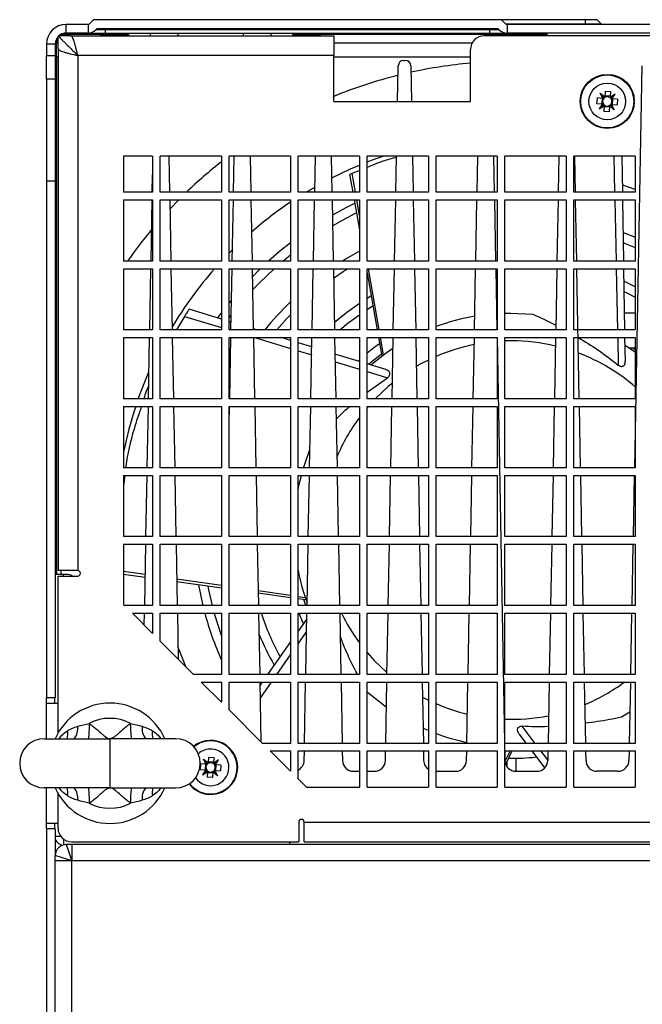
# Model space of a CAD drawing. Header units: millimetres. Extents: x 196 to 867, y -245 to 1107.
# Tile 60 of 79: x 537 to 575, y 740 to 800. Entities that reach past the tile are written whole.
import ezdxf

# ---------------------------------------------------------------- set-up
doc = ezdxf.new("R2010")
doc.units = ezdxf.units.MM

msp = doc.modelspace()

# ---------------------------------------------------------------- linework, layer by layer
at = {"color": 7, "linetype": 'Continuous', "lineweight": 25}
for p, q in [((540.204, 799.307), (540.204, 799.84)), ((541.538, 799.84), (540.204, 799.84)), ((541.538, 799.84), (541.538, 799.307)), ((541.632, 799.88), (541.876, 800.124)), ((566.725, 800.124), (541.876, 800.124)), ((542.009, 799.502), (542.097, 799.59)), ((542.097, 799.59), (566.504, 799.59)), ((542.597, 799.502), (542.597, 799.59)), ((566.004, 799.502), (566.004, 799.59)), ((566.592, 799.502), (566.504, 799.59)), ((566.969, 799.88), (566.725, 800.124)), ((571.837, 800.124), (566.725, 800.124)), ((567.063, 799.84), (567.063, 799.307)), ((620.944, 799.84), (567.063, 799.84)), ((572.558, 800.124), (571.837, 800.124)), ((571.837, 799.88), (571.837, 800.124)), ((571.837, 799.88), (572.802, 799.88)), ((571.837, 799.88), (571.837, 799.84)), ((572.802, 799.88), (572.558, 800.124)), ((539.62, 798.963), (539.62, 798.69)), ((539.704, 798.371), (539.704, 799.081)), ((540.473, 799.14), (539.763, 799.14)), ((542.337, 799.224), (539.881, 799.224)), ((541.538, 799.307), (540.204, 799.307)), ((540.473, 799.14), (556.504, 799.14)), ((541.538, 799.307), (542.597, 799.307)), ((542.597, 799.502), (542.009, 799.502)), ((542.337, 799.224), (544.004, 799.224)), ((542.597, 799.307), (542.597, 799.502)), ((566.004, 799.502), (542.597, 799.502)), ((542.597, 799.307), (566.004, 799.307)), ((544.004, 799.224), (544.004, 799.14)), ((545.337, 799.14), (545.337, 799.307)), ((552.67, 799.307), (552.67, 799.14)), ((554.004, 799.14), (554.004, 799.224)), ((554.004, 799.224), (555.67, 799.224)), ((569.504, 799.224), (555.67, 799.224)), ((556.504, 799.14), (556.504, 797.94)), ((622.337, 799.14), (565.67, 799.14)), ((566.592, 799.502), (566.004, 799.502)), ((566.004, 799.502), (566.004, 799.307)), ((566.004, 799.307), (567.063, 799.307)), ((620.944, 799.307), (567.063, 799.307)), ((569.504, 799.14), (569.504, 799.307)), ((539.537, 798.64), (539.004, 798.64)), ((539.004, 798.64), (539.004, 797.941)), ((539.537, 798.64), (539.537, 797.941)), ((539.62, 797.857), (539.62, 798.69)), ((539.704, 798.371), (539.704, 766.54)), ((564.931, 798.69), (556.504, 798.69)), ((539.004, 797.941), (539.537, 797.941)), ((539.004, 796.494), (539.004, 797.941)), ((539.537, 797.941), (539.537, 796.494)), ((539.62, 797.857), (539.62, 766.307)), ((540.904, 797.94), (540.904, 766.54)), ((556.504, 797.94), (540.904, 797.94)), ((556.504, 795.14), (556.504, 797.94)), ((564.837, 795.14), (564.837, 798.307)), ((560.393, 795.14), (560.434, 797.313)), ((560.767, 797.64), (560.867, 797.64)), ((561.2, 797.313), (561.24, 795.14)), ((575.274, 797.313), (574.821, 772.807)), ((539.537, 796.494), (539.004, 796.494)), ((539.004, 796.494), (539.004, 790.307)), ((539.537, 796.494), (539.537, 790.307)), ((572.959, 795.382), (572.742, 795.65)), ((572.742, 795.65), (573.016, 795.427)), ((572.905, 795.329), (572.742, 795.65)), ((573.037, 795.766), (573.016, 795.427)), ((573.016, 795.427), (573.016, 795.425)), ((573.362, 795.457), (573.02, 795.478)), ((573.037, 795.766), (573.38, 795.745)), ((573.359, 795.406), (573.38, 795.745)), ((573.659, 795.593), (573.359, 795.406)), ((573.359, 795.406), (573.359, 795.404)), ((573.411, 795.354), (573.659, 795.593)), ((573.457, 795.295), (573.659, 795.593)), ((556.504, 795.14), (564.837, 795.14)), ((572.545, 795.007), (572.566, 795.35)), ((572.545, 795.007), (572.884, 794.986)), ((572.905, 795.329), (572.566, 795.35)), ((572.884, 794.986), (572.682, 794.688)), ((572.93, 794.927), (572.682, 794.688)), ((572.682, 794.688), (572.982, 794.875)), ((572.854, 795.332), (572.833, 794.99)), ((572.885, 794.986), (572.884, 794.986)), ((572.907, 795.329), (572.905, 795.329)), ((572.982, 794.875), (572.961, 794.536)), ((572.979, 794.824), (573.321, 794.803)), ((572.982, 794.875), (572.982, 794.877)), ((573.303, 794.515), (573.325, 794.854)), ((573.325, 794.854), (573.325, 794.855)), ((573.599, 794.631), (573.325, 794.854)), ((573.382, 794.899), (573.599, 794.631)), ((573.434, 794.952), (573.436, 794.952)), ((573.436, 794.952), (573.599, 794.631)), ((573.436, 794.952), (573.775, 794.931)), ((573.455, 795.295), (573.457, 795.295)), ((573.796, 795.273), (573.457, 795.295)), ((573.487, 794.949), (573.508, 795.291)), ((573.796, 795.273), (573.775, 794.931)), ((573.303, 794.515), (572.961, 794.536)), ((545.47, 791.807), (543.704, 791.807)), ((543.704, 791.807), (543.704, 789.607)), ((545.47, 791.807), (545.47, 789.607)), ((549.67, 791.807), (545.937, 791.807)), ((545.937, 789.607), (545.937, 791.807)), ((546.462, 791.807), (546.502, 789.607)), ((549.67, 791.807), (549.67, 789.607)), ((553.87, 791.807), (550.137, 791.807)), ((550.137, 789.607), (550.137, 791.807)), ((550.398, 789.607), (550.438, 791.807)), ((551.409, 791.807), (551.449, 789.607)), ((553.87, 791.807), (553.87, 789.607)), ((558.07, 791.807), (554.337, 791.807)), ((554.337, 789.607), (554.337, 791.807)), ((555.344, 789.607), (555.385, 791.807)), ((556.355, 791.807), (556.396, 789.607)), ((558.07, 791.807), (558.07, 789.607)), ((562.27, 791.807), (558.537, 791.807)), ((558.537, 789.607), (558.537, 791.807)), ((560.291, 789.607), (560.332, 791.807)), ((561.302, 791.807), (561.343, 789.607)), ((562.27, 791.807), (562.27, 789.607)), ((566.47, 791.807), (562.737, 791.807)), ((562.737, 789.607), (562.737, 791.807)), ((565.238, 789.607), (565.279, 791.807)), ((566.249, 791.807), (566.29, 789.607)), ((566.47, 791.807), (566.47, 789.607)), ((570.67, 791.807), (566.937, 791.807)), ((566.937, 789.607), (566.937, 791.807)), ((570.225, 791.807), (570.185, 789.607)), ((570.67, 791.807), (570.67, 789.607)), ((574.87, 791.807), (571.137, 791.807)), ((571.137, 789.607), (571.137, 791.807)), ((571.236, 789.607), (571.196, 791.807)), ((573.573, 791.807), (573.619, 789.607)), ((574.11, 789.607), (574.075, 791.807)), ((574.87, 791.807), (574.87, 789.607)), ((545.451, 789.607), (545.47, 790.674)), ((557.471, 790.681), (557.662, 789.607)), ((558.07, 790.926), (557.63, 790.751)), ((557.826, 789.607), (557.63, 790.751)), ((539.004, 790.307), (539.537, 790.307)), ((539.004, 790.307), (539.004, 758.79)), ((539.537, 790.307), (539.537, 758.79)), ((545.47, 789.607), (543.704, 789.607)), ((549.67, 789.607), (545.937, 789.607)), ((553.87, 789.607), (550.137, 789.607)), ((558.07, 789.607), (554.337, 789.607)), ((554.816, 789.607), (555.35, 789.922)), ((562.27, 789.607), (558.537, 789.607)), ((566.47, 789.607), (562.737, 789.607)), ((570.67, 789.607), (566.937, 789.607)), ((574.87, 789.607), (571.137, 789.607)), ((543.704, 789.14), (543.704, 785.407)), ((543.704, 789.14), (545.47, 789.14)), ((545.373, 785.407), (545.442, 789.14)), ((545.47, 789.14), (545.47, 785.407)), ((545.937, 785.407), (545.937, 789.14)), ((545.937, 789.14), (549.67, 789.14)), ((546.511, 789.14), (546.58, 785.407)), ((549.67, 789.14), (549.67, 785.407)), ((550.137, 789.14), (553.87, 789.14)), ((550.137, 785.407), (550.137, 789.14)), ((550.32, 785.407), (550.389, 789.14)), ((551.458, 789.14), (551.527, 785.407)), ((553.87, 789.14), (553.87, 785.407)), ((554.337, 785.407), (554.337, 789.14)), ((554.337, 789.14), (558.07, 789.14)), ((555.267, 785.407), (555.336, 789.14)), ((556.405, 789.14), (556.474, 785.407)), ((557.745, 789.14), (558.07, 787.312)), ((558.07, 788.187), (557.907, 789.14)), ((558.07, 789.14), (558.07, 785.407)), ((558.537, 785.407), (558.537, 789.14)), ((558.537, 789.14), (562.27, 789.14)), ((560.213, 785.407), (560.282, 789.14)), ((561.351, 789.14), (561.421, 785.407)), ((562.27, 789.14), (562.27, 785.407)), ((562.737, 785.407), (562.737, 789.14)), ((562.737, 789.14), (566.47, 789.14)), ((565.16, 785.407), (565.229, 789.14)), ((566.298, 789.14), (566.367, 785.407)), ((566.47, 789.14), (566.47, 785.407)), ((566.937, 785.407), (566.937, 789.14)), ((566.937, 789.14), (570.67, 789.14)), ((570.176, 789.14), (570.107, 785.407)), ((570.67, 789.14), (570.67, 785.407)), ((571.137, 785.407), (571.137, 789.14)), ((571.137, 789.14), (574.87, 789.14)), ((571.314, 785.407), (571.245, 789.14)), ((573.629, 789.14), (573.708, 785.407)), ((574.176, 785.407), (574.117, 789.14)), ((574.87, 789.14), (574.87, 785.407)), ((550.137, 785.898), (550.333, 786.094)), ((553.397, 785.407), (553.87, 785.798)), ((545.47, 785.407), (543.704, 785.407)), ((549.67, 785.407), (545.937, 785.407)), ((553.87, 785.407), (550.137, 785.407)), ((558.07, 785.407), (554.337, 785.407)), ((558.548, 785.407), (558.537, 785.472)), ((562.27, 785.407), (558.537, 785.407)), ((566.47, 785.407), (562.737, 785.407)), ((570.67, 785.407), (566.937, 785.407)), ((574.87, 785.407), (571.137, 785.407)), ((543.704, 784.94), (543.704, 781.207)), ((543.704, 784.94), (545.47, 784.94)), ((545.295, 781.207), (545.364, 784.94)), ((545.47, 784.94), (545.47, 781.207)), ((545.937, 781.207), (545.937, 784.94)), ((545.937, 784.94), (549.67, 784.94)), ((546.589, 784.94), (546.658, 781.207)), ((549.67, 784.94), (549.67, 781.207)), ((550.137, 784.94), (553.87, 784.94)), ((550.137, 781.207), (550.137, 784.94)), ((550.242, 781.207), (550.311, 784.94)), ((551.536, 784.94), (551.605, 781.207)), ((553.87, 784.94), (553.87, 781.207)), ((554.337, 781.207), (554.337, 784.94)), ((554.337, 784.94), (558.07, 784.94)), ((555.189, 781.207), (555.258, 784.94)), ((556.482, 784.94), (556.551, 781.207)), ((558.07, 784.94), (558.07, 781.207)), ((558.537, 781.207), (558.537, 784.94)), ((558.537, 784.94), (562.27, 784.94)), ((558.537, 784.689), (559.157, 781.207)), ((559.27, 781.207), (558.629, 784.94)), ((560.136, 781.207), (560.205, 784.94)), ((561.429, 784.94), (561.498, 781.207)), ((562.27, 784.94), (562.27, 781.207)), ((562.737, 781.207), (562.737, 784.94)), ((562.737, 784.94), (566.47, 784.94)), ((565.083, 781.207), (565.152, 784.94)), ((566.376, 784.94), (566.445, 781.207)), ((566.47, 784.94), (566.47, 781.207)), ((566.937, 781.207), (566.937, 784.94)), ((566.937, 784.94), (570.67, 784.94)), ((570.098, 784.94), (570.029, 781.207)), ((570.67, 784.94), (570.67, 781.207)), ((571.137, 781.207), (571.137, 784.94)), ((571.137, 784.94), (574.87, 784.94)), ((571.469, 777.007), (571.323, 784.94)), ((573.717, 784.94), (573.796, 781.207)), ((574.243, 781.207), (574.184, 784.94)), ((574.87, 784.94), (574.87, 781.207)), ((550.276, 783.04), (550.137, 782.869)), ((558.769, 783.271), (558.537, 783.128)), ((549.67, 781.866), (547.695, 782.473)), ((549.67, 782.269), (549.432, 781.946)), ((558.537, 782.456), (558.876, 782.672)), ((574.87, 782.236), (574.227, 782.236)), ((547.405, 782.036), (546.926, 781.207)), ((547.405, 782.036), (549.67, 781.352)), ((550.137, 781.947), (550.259, 782.107)), ((550.251, 781.687), (550.137, 781.722)), ((545.47, 781.207), (543.704, 781.207)), ((549.67, 781.207), (545.937, 781.207)), ((550.137, 781.211), (550.151, 781.207)), ((553.87, 781.207), (550.137, 781.207)), ((551.812, 781.207), (551.603, 781.271)), ((558.07, 781.207), (554.337, 781.207)), ((562.27, 781.207), (558.537, 781.207)), ((566.47, 781.207), (562.737, 781.207)), ((570.67, 781.207), (566.937, 781.207)), ((574.87, 781.207), (571.137, 781.207)), ((543.704, 780.74), (543.704, 777.007)), ((543.704, 780.74), (545.47, 780.74)), ((545.218, 777.007), (545.287, 780.74)), ((545.47, 780.74), (545.47, 777.007)), ((545.937, 777.007), (545.937, 780.74)), ((545.937, 780.74), (549.67, 780.74)), ((546.666, 780.74), (546.736, 777.007)), ((549.67, 780.74), (549.67, 777.007)), ((550.137, 780.74), (553.87, 780.74)), ((550.137, 777.007), (550.137, 780.74)), ((550.164, 777.007), (550.234, 780.74)), ((551.613, 780.74), (551.682, 777.007)), ((551.698, 780.74), (553.87, 780.085)), ((553.87, 780.574), (553.33, 780.74)), ((553.87, 780.74), (553.87, 777.007)), ((554.337, 777.007), (554.337, 780.74)), ((554.337, 780.74), (558.07, 780.74)), ((555.17, 780.175), (554.337, 780.431)), ((555.111, 777.007), (555.18, 780.74)), ((556.56, 780.74), (556.629, 777.007)), ((558.07, 780.74), (558.07, 777.007)), ((558.537, 777.007), (558.537, 780.74)), ((558.537, 780.74), (562.27, 780.74)), ((559.24, 780.74), (559.439, 779.622)), ((559.531, 779.688), (559.35, 780.74)), ((560.058, 777.007), (560.127, 780.74)), ((561.507, 780.74), (561.576, 777.007)), ((562.27, 780.74), (562.27, 777.007)), ((562.737, 777.007), (562.737, 780.74)), ((562.737, 780.74), (566.47, 780.74)), ((565.005, 777.007), (565.074, 780.74)), ((566.454, 780.74), (566.93, 754.961)), ((566.47, 780.74), (566.47, 777.007)), ((566.937, 777.007), (566.937, 780.74)), ((566.937, 780.74), (570.67, 780.74)), ((567.337, 780.543), (566.937, 780.536)), ((570.021, 780.74), (569.952, 777.007)), ((570.67, 780.74), (570.67, 777.007)), ((571.137, 777.007), (571.137, 780.74)), ((571.137, 780.74), (574.87, 780.74)), ((573.806, 780.74), (573.841, 779.062)), ((574.273, 779.311), (574.25, 780.74)), ((574.87, 780.74), (574.87, 777.007)), ((554.337, 779.944), (555.161, 779.695)), ((574.28, 780.268), (574.87, 779.882)), ((574.515, 780.12), (574.87, 780.12)), ((574.729, 780.12), (574.87, 780.024)), ((558.07, 779.283), (556.579, 779.742)), ((556.587, 779.265), (558.07, 778.817)), ((558.07, 779.385), (558.007, 779.328)), ((559.681, 778.788), (558.537, 779.139)), ((558.537, 778.677), (559.784, 778.3)), ((558.537, 777.419), (559.784, 778.3)), ((545.47, 777.007), (543.704, 777.007)), ((549.67, 777.007), (545.937, 777.007)), ((553.87, 777.007), (550.137, 777.007)), ((558.07, 777.007), (554.337, 777.007)), ((562.27, 777.007), (558.537, 777.007)), ((566.47, 777.007), (562.737, 777.007)), ((570.67, 777.007), (566.937, 777.007)), ((574.87, 777.007), (571.137, 777.007)), ((543.704, 776.54), (543.704, 772.807)), ((543.704, 776.54), (545.47, 776.54)), ((545.14, 772.807), (545.209, 776.54)), ((545.47, 776.54), (545.47, 772.807)), ((545.937, 772.807), (545.937, 776.54)), ((545.937, 776.54), (549.67, 776.54)), ((546.744, 776.54), (546.813, 772.807)), ((549.67, 776.54), (549.67, 772.807)), ((550.137, 776.54), (553.87, 776.54)), ((550.137, 772.807), (550.137, 776.54)), ((550.137, 775.529), (550.156, 776.54)), ((551.691, 776.54), (551.76, 772.807)), ((553.87, 776.54), (553.87, 772.807)), ((554.337, 772.807), (554.337, 776.54)), ((554.337, 776.54), (558.07, 776.54)), ((555.034, 772.807), (555.103, 776.54)), ((556.638, 776.54), (556.707, 772.807)), ((558.07, 776.54), (558.07, 772.807)), ((558.537, 772.807), (558.537, 776.54)), ((558.537, 776.54), (562.27, 776.54)), ((558.601, 776.54), (558.537, 776.466)), ((559.98, 772.807), (560.049, 776.54)), ((561.585, 776.54), (561.654, 772.807)), ((562.27, 776.54), (562.27, 772.807)), ((562.737, 772.807), (562.737, 776.54)), ((562.737, 776.54), (566.47, 776.54)), ((564.927, 772.807), (564.996, 776.54)), ((566.47, 776.54), (566.47, 772.807)), ((566.937, 772.807), (566.937, 776.54)), ((566.937, 776.54), (570.67, 776.54)), ((569.943, 776.54), (569.874, 772.807)), ((570.67, 776.54), (570.67, 772.807)), ((571.137, 772.807), (571.137, 776.54)), ((571.137, 776.54), (574.87, 776.54)), ((571.547, 772.807), (571.478, 776.54)), ((574.87, 776.54), (574.87, 772.807)), ((545.47, 772.807), (543.704, 772.807)), ((549.67, 772.807), (545.937, 772.807)), ((553.87, 772.807), (550.137, 772.807)), ((558.07, 772.807), (554.337, 772.807)), ((562.27, 772.807), (558.537, 772.807)), ((566.47, 772.807), (562.737, 772.807)), ((570.67, 772.807), (566.937, 772.807)), ((574.87, 772.807), (571.137, 772.807)), ((543.704, 772.34), (545.47, 772.34)), ((543.704, 772.34), (543.704, 768.607)), ((543.781, 772.34), (543.704, 771.679)), ((545.062, 768.607), (545.131, 772.34)), ((545.47, 772.34), (545.47, 768.607)), ((545.937, 772.34), (549.67, 772.34)), ((545.937, 768.607), (545.937, 772.34)), ((546.822, 772.34), (546.891, 768.607)), ((549.67, 772.34), (549.67, 768.607)), ((550.137, 772.34), (553.87, 772.34)), ((550.137, 768.607), (550.137, 772.34)), ((551.769, 772.34), (551.838, 768.607)), ((553.87, 772.34), (553.87, 768.607)), ((554.337, 772.34), (558.07, 772.34)), ((554.337, 768.607), (554.337, 772.34)), ((554.956, 768.607), (555.025, 772.34)), ((556.715, 772.34), (556.784, 768.607)), ((558.07, 772.34), (558.07, 768.607)), ((558.537, 772.34), (562.27, 772.34)), ((558.537, 768.607), (558.537, 772.34)), ((559.903, 768.607), (559.972, 772.34)), ((561.662, 772.34), (561.731, 768.607)), ((562.27, 772.34), (562.27, 768.607)), ((562.737, 772.34), (566.47, 772.34)), ((562.737, 768.607), (562.737, 772.34)), ((564.849, 768.607), (564.919, 772.34)), ((566.47, 772.34), (566.47, 768.607)), ((566.937, 772.34), (570.67, 772.34)), ((566.937, 768.607), (566.937, 772.34)), ((569.865, 772.34), (569.796, 768.607)), ((570.67, 772.34), (570.67, 768.607)), ((571.137, 772.34), (574.87, 772.34)), ((571.137, 768.607), (571.137, 772.34)), ((571.625, 768.607), (571.556, 772.34)), ((574.812, 772.34), (574.743, 768.607)), ((574.87, 772.34), (574.87, 768.607)), ((545.47, 768.607), (543.704, 768.607)), ((549.67, 768.607), (545.937, 768.607)), ((553.87, 768.607), (550.137, 768.607)), ((558.07, 768.607), (554.337, 768.607)), ((562.27, 768.607), (558.537, 768.607)), ((566.47, 768.607), (562.737, 768.607)), ((570.67, 768.607), (566.937, 768.607)), ((574.87, 768.607), (571.137, 768.607)), ((543.704, 768.14), (543.704, 764.474)), ((543.704, 768.14), (545.47, 768.14)), ((544.985, 764.407), (545.054, 768.14)), ((545.47, 768.14), (545.47, 764.407)), ((545.937, 764.407), (545.937, 768.14)), ((545.937, 768.14), (549.67, 768.14)), ((546.9, 768.14), (546.969, 764.407)), ((549.67, 768.14), (549.67, 764.407)), ((550.137, 764.407), (550.137, 768.14)), ((550.137, 768.14), (553.87, 768.14)), ((551.846, 768.14), (551.915, 764.407)), ((553.87, 768.14), (553.87, 764.407)), ((554.337, 764.407), (554.337, 768.14)), ((554.337, 768.14), (558.07, 768.14)), ((554.878, 764.407), (554.947, 768.14)), ((556.793, 768.14), (556.862, 764.407)), ((558.07, 768.14), (558.07, 764.407)), ((558.537, 764.407), (558.537, 768.14)), ((558.537, 768.14), (562.27, 768.14)), ((559.825, 764.407), (559.894, 768.14)), ((561.74, 768.14), (561.809, 764.407)), ((562.27, 768.14), (562.27, 764.407)), ((562.737, 764.407), (562.737, 768.14)), ((562.737, 768.14), (566.47, 768.14)), ((564.772, 764.407), (564.841, 768.14)), ((566.47, 768.14), (566.47, 764.407)), ((566.937, 764.407), (566.937, 768.14)), ((566.937, 768.14), (570.67, 768.14)), ((569.788, 768.14), (569.719, 764.407)), ((570.67, 768.14), (570.67, 764.407)), ((571.137, 764.407), (571.137, 768.14)), ((571.137, 768.14), (574.87, 768.14)), ((571.702, 764.407), (571.633, 768.14)), ((574.734, 768.14), (574.665, 764.407)), ((574.87, 768.14), (574.87, 764.407)), ((540.904, 766.54), (539.704, 766.54)), ((539.904, 766.307), (539.904, 766.54)), ((540.037, 766.307), (539.537, 766.307)), ((539.704, 766.207), (540.904, 766.207)), ((539.704, 756.639), (539.704, 766.207)), ((540.218, 766.307), (540.037, 766.307)), ((545.02, 766.297), (543.704, 766.488)), ((543.704, 766.318), (545.017, 766.135)), ((549.67, 765.623), (546.939, 766.019)), ((546.942, 765.868), (549.67, 765.488)), ((553.87, 765.014), (551.899, 765.3)), ((551.901, 765.178), (553.87, 764.905)), ((554.767, 764.884), (554.337, 764.946)), ((554.337, 764.84), (554.801, 764.775)), ((543.704, 764.474), (543.77, 764.407)), ((545.47, 764.407), (543.77, 764.407)), ((549.67, 764.407), (545.937, 764.407)), ((553.87, 764.407), (550.137, 764.407)), ((551.937, 764.407), (551.914, 764.486)), ((558.07, 764.407), (554.337, 764.407)), ((562.27, 764.407), (558.537, 764.407)), ((566.47, 764.407), (562.737, 764.407)), ((570.67, 764.407), (566.937, 764.407)), ((574.87, 764.407), (571.137, 764.407)), ((544.237, 763.94), (545.47, 762.707)), ((544.237, 763.94), (545.47, 763.94)), ((544.963, 763.215), (544.976, 763.94)), ((545.47, 763.94), (545.47, 762.707)), ((545.937, 762.24), (545.937, 763.94)), ((545.937, 763.94), (549.67, 763.94)), ((546.977, 763.94), (547.029, 761.149)), ((549.67, 763.94), (549.67, 760.207)), ((550.137, 760.207), (550.137, 763.94)), ((550.137, 763.94), (553.87, 763.94)), ((551.924, 763.94), (551.993, 760.207)), ((553.87, 763.94), (553.87, 760.207)), ((554.337, 760.207), (554.337, 763.94)), ((554.337, 763.94), (558.07, 763.94)), ((554.863, 763.6), (554.337, 762.852)), ((554.38, 763.94), (554.639, 763.322)), ((554.801, 760.207), (554.87, 763.94)), ((556.871, 763.94), (556.94, 760.207)), ((558.07, 763.94), (558.07, 760.207)), ((558.537, 760.207), (558.537, 763.94)), ((558.537, 763.94), (562.27, 763.94)), ((559.747, 760.207), (559.816, 763.94)), ((561.818, 763.94), (561.887, 760.207)), ((562.27, 763.94), (562.27, 760.207)), ((562.737, 760.207), (562.737, 763.94)), ((562.737, 763.94), (566.47, 763.94)), ((564.694, 760.207), (564.763, 763.94)), ((566.47, 763.94), (566.47, 760.207)), ((566.937, 760.207), (566.937, 763.94)), ((566.937, 763.94), (570.67, 763.94)), ((569.71, 763.94), (569.641, 760.207)), ((570.67, 763.94), (570.67, 760.207)), ((571.137, 760.207), (571.137, 763.94)), ((571.137, 763.94), (574.87, 763.94)), ((571.78, 760.207), (571.711, 763.94)), ((574.657, 763.94), (574.588, 760.207)), ((574.87, 763.94), (574.87, 760.207)), ((554.337, 762.065), (554.849, 762.801)), ((545.937, 762.24), (547.97, 760.207)), ((547.483, 760.695), (547.015, 761.916)), ((553.87, 762.187), (552.479, 760.207)), ((553.046, 760.207), (553.87, 761.393)), ((549.67, 760.207), (547.97, 760.207)), ((553.87, 760.207), (550.137, 760.207)), ((558.07, 760.207), (554.337, 760.207)), ((562.27, 760.207), (558.537, 760.207)), ((566.47, 760.207), (562.737, 760.207)), ((570.67, 760.207), (566.937, 760.207)), ((574.87, 760.207), (571.137, 760.207)), ((548.437, 759.74), (549.67, 758.507)), ((548.437, 759.74), (549.67, 759.74)), ((549.67, 759.74), (549.67, 758.507)), ((550.137, 759.74), (553.87, 759.74)), ((550.137, 758.04), (550.137, 759.74)), ((552.002, 759.74), (552.069, 756.109)), ((552.151, 759.74), (552.005, 759.533)), ((552.02, 758.731), (552.722, 759.74)), ((553.87, 759.74), (553.87, 756.007)), ((554.337, 759.74), (558.07, 759.74)), ((554.337, 756.007), (554.337, 759.74)), ((554.723, 756.007), (554.792, 759.74)), ((556.948, 759.74), (557.017, 756.007)), ((558.07, 759.74), (558.07, 756.007)), ((558.537, 759.74), (562.27, 759.74)), ((558.537, 756.007), (558.537, 759.74)), ((559.67, 756.007), (559.739, 759.74)), ((561.895, 759.74), (561.964, 756.007)), ((562.27, 759.74), (562.27, 756.007)), ((562.737, 759.74), (566.47, 759.74)), ((562.737, 756.007), (562.737, 759.74)), ((564.616, 756.007), (564.685, 759.74)), ((566.47, 759.74), (566.47, 756.007)), ((566.937, 759.74), (570.67, 759.74)), ((566.937, 756.007), (566.937, 759.74)), ((569.632, 759.74), (569.563, 756.007)), ((570.67, 759.74), (570.67, 756.007)), ((571.137, 759.74), (574.87, 759.74)), ((571.137, 756.007), (571.137, 759.74)), ((571.858, 756.007), (571.789, 759.74)), ((574.579, 759.74), (574.51, 756.007)), ((574.87, 759.74), (574.87, 756.007)), ((539.537, 758.79), (539.004, 758.79)), ((539.004, 758.457), (539.004, 758.79)), ((539.504, 758.457), (539.504, 758.79)), ((561.912, 758.827), (562.27, 758.644)), ((539.004, 758.457), (539.704, 758.457)), ((539.004, 756.29), (539.004, 758.457)), ((550.137, 758.04), (552.17, 756.007)), ((574.545, 757.914), (574.029, 757.596)), ((568.776, 756.007), (567.985, 757.049)), ((567.782, 756.594), (568.223, 756.007)), ((538.87, 756.29), (542.87, 756.29)), ((542.87, 756.29), (542.87, 753.29)), ((546.87, 756.29), (542.87, 756.29)), ((553.87, 756.007), (552.17, 756.007)), ((558.07, 756.007), (554.337, 756.007)), ((562.27, 756.007), (558.537, 756.007)), ((566.47, 756.007), (562.737, 756.007)), ((570.67, 756.007), (566.937, 756.007)), ((574.87, 756.007), (571.137, 756.007)), ((548.871, 755.166), (548.85, 754.827)), ((548.871, 755.166), (549.213, 755.145)), ((549.192, 754.806), (549.213, 755.145)), ((552.637, 755.54), (553.87, 754.307)), ((552.637, 755.54), (553.87, 755.54)), ((553.87, 755.54), (553.87, 754.307)), ((554.337, 753.84), (554.337, 755.54)), ((554.337, 755.54), (558.07, 755.54)), ((554.704, 754.961), (554.714, 755.54)), ((557.026, 755.54), (557.037, 754.961)), ((558.07, 755.54), (558.07, 753.34)), ((558.537, 753.34), (558.537, 755.54)), ((558.537, 755.54), (562.27, 755.54)), ((559.65, 754.961), (559.661, 755.54)), ((561.973, 755.54), (561.984, 754.961)), ((562.27, 755.54), (562.27, 753.34)), ((562.737, 753.34), (562.737, 755.54)), ((562.737, 755.54), (566.47, 755.54)), ((564.597, 754.961), (564.608, 755.54)), ((566.47, 755.54), (566.47, 753.34)), ((566.937, 753.34), (566.937, 755.54)), ((566.937, 755.54), (570.67, 755.54)), ((567.257, 755.54), (566.937, 754.892)), ((566.981, 754.734), (567.373, 755.54)), ((568.574, 755.54), (569.348, 754.509)), ((569.544, 754.996), (569.131, 755.54)), ((569.555, 755.54), (569.544, 754.961)), ((570.67, 755.54), (570.67, 753.34)), ((571.137, 753.34), (571.137, 755.54)), ((571.137, 755.54), (574.87, 755.54)), ((571.877, 754.961), (571.866, 755.54)), ((574.501, 755.54), (574.491, 754.961)), ((574.87, 755.54), (574.87, 753.34)), ((548.378, 754.407), (548.399, 754.75)), ((548.738, 754.729), (548.399, 754.75)), ((548.575, 755.05), (548.85, 754.827)), ((548.738, 754.729), (548.575, 755.05)), ((548.792, 754.782), (548.575, 755.05)), ((548.687, 754.732), (548.666, 754.39)), ((548.74, 754.729), (548.738, 754.729)), ((548.85, 754.827), (548.85, 754.825)), ((549.196, 754.857), (548.853, 754.878)), ((549.492, 754.993), (549.192, 754.806)), ((549.192, 754.806), (549.192, 754.804)), ((549.244, 754.754), (549.492, 754.993)), ((549.289, 754.695), (549.291, 754.695)), ((549.291, 754.695), (549.492, 754.993)), ((549.63, 754.673), (549.291, 754.695)), ((549.32, 754.349), (549.342, 754.691)), ((549.63, 754.673), (549.608, 754.331)), ((567.054, 754.883), (567.054, 754.587)), ((567.62, 754.307), (567.62, 755.097)), ((548.378, 754.407), (548.717, 754.386)), ((548.717, 754.386), (548.515, 754.088)), ((548.764, 754.327), (548.515, 754.088)), ((548.515, 754.088), (548.815, 754.275)), ((548.719, 754.386), (548.717, 754.386)), ((548.815, 754.275), (548.794, 753.936)), ((549.137, 753.915), (548.794, 753.936)), ((548.812, 754.224), (549.155, 754.203)), ((548.815, 754.275), (548.815, 754.277)), ((549.137, 753.915), (549.158, 754.254)), ((549.158, 754.254), (549.158, 754.255)), ((549.432, 754.031), (549.158, 754.254)), ((549.216, 754.299), (549.432, 754.031)), ((549.267, 754.352), (549.269, 754.352)), ((549.269, 754.352), (549.432, 754.031)), ((549.269, 754.352), (549.608, 754.331)), ((557.703, 754.307), (558.07, 754.307)), ((558.537, 754.307), (558.984, 754.307)), ((562.737, 754.307), (563.931, 754.307)), ((567.597, 754.307), (568.877, 754.307)), ((573.824, 754.307), (572.544, 754.307)), ((554.337, 753.84), (554.837, 753.34)), ((554.837, 753.34), (558.07, 753.34)), ((558.537, 753.34), (562.27, 753.34)), ((562.737, 753.34), (566.47, 753.34)), ((566.937, 753.34), (570.67, 753.34)), ((571.137, 753.34), (574.87, 753.34)), ((542.87, 753.29), (538.87, 753.29)), ((539.004, 751.124), (539.004, 753.29)), ((539.704, 750.84), (539.704, 752.942)), ((542.87, 753.29), (546.87, 753.29)), ((539.704, 751.124), (539.004, 751.124)), ((539.004, 750.79), (539.004, 751.124)), ((539.504, 750.79), (539.504, 751.124)), ((554.37, 751.207), (554.37, 750.007)), ((554.704, 751.207), (633.304, 751.207)), ((554.704, 750.007), (554.704, 751.207)), ((539.537, 750.79), (539.004, 750.79)), ((539.004, 750.79), (539.004, 697.04)), ((539.537, 750.79), (539.537, 749.174)), ((539.904, 749.769), (539.904, 749.824)), ((540.204, 749.84), (540.537, 748.84)), ((540.537, 749.84), (540.204, 749.84)), ((540.537, 750.007), (554.37, 750.007)), ((540.537, 749.84), (540.537, 748.84)), ((647.47, 749.84), (540.537, 749.84)), ((553.837, 749.84), (553.837, 750.007)), ((554.704, 750.007), (633.304, 750.007)), ((539.537, 749.431), (539.549, 749.307)), ((539.551, 749.307), (539.537, 749.307)), ((540.537, 748.84), (539.537, 749.174)), ((539.537, 748.84), (539.537, 749.174)), ((539.537, 697.207), (539.537, 748.84)), ((540.537, 748.84), (539.537, 748.84)), ((540.537, 696.84), (540.537, 748.84)), ((647.47, 748.84), (540.537, 748.84))]:
    msp.add_line(p, q, dxfattribs=at)
at = {"color": 8, "linetype": 'Continuous', "lineweight": 25}
for p, q in [((566.969, 799.88), (571.837, 799.88)), ((542.337, 799.14), (542.337, 799.224)), ((547.004, 799.307), (547.004, 799.14)), ((551.004, 799.14), (551.004, 799.307)), ((555.67, 799.224), (555.67, 799.14)), ((539.704, 798.69), (539.62, 798.69)), ((539.704, 797.857), (539.62, 797.857)), ((556.504, 797.857), (564.837, 797.857)), ((540.037, 766.207), (540.037, 766.307)), ((540.037, 750.174), (540.037, 749.819)), ((539.589, 749.431), (539.537, 749.431))]:
    msp.add_line(p, q, dxfattribs=at)
at = {"color": 7, "linetype": 'Continuous', "lineweight": 25, "flags": 128}
for points in [[(558.537, 791.45), (559.092, 791.66), (559.508, 791.807)], [(556.38, 790.48), (557.532, 791.03), (558.07, 791.262)], [(574.87, 789.774), (574.47, 789.915), (574.117, 790.032)], [(546.521, 788.584), (546.553, 788.617), (547.06, 789.14)], [(557.769, 788.918), (557.236, 788.653), (556.422, 788.213)], [(556.434, 787.565), (557.038, 787.907), (557.881, 788.343)], [(574.87, 786.847), (574.748, 786.898), (574.151, 787.133)], [(553.87, 786.519), (553.206, 785.987), (552.537, 785.407)], [(574.177, 786.517), (574.271, 786.48), (574.87, 786.23)], [(558.07, 786.011), (557.219, 785.518), (557.04, 785.407)], [(552.036, 784.94), (552.005, 784.91), (551.545, 784.454)], [(551.559, 783.648), (551.977, 784.086), (552.866, 784.94)], [(556.493, 784.362), (557.088, 784.766), (557.362, 784.94)], [(574.87, 783.843), (574.422, 784.062), (574.221, 784.155)], [(574.226, 783.528), (574.355, 783.466), (574.87, 783.204)], [(558.07, 782.827), (557.277, 782.261), (556.543, 781.67)], [(566.937, 782.23), (567.271, 782.236), (568.631, 782.173)], [(553.036, 781.207), (553.654, 781.897), (553.87, 782.123)], [(556.874, 781.207), (557.394, 781.634), (558.07, 782.139)], [(559.298, 780.363), (558.953, 780.11), (558.537, 779.784)], [(558.773, 779.09), (559.625, 779.756), (560.115, 780.091)], [(558.648, 779.137), (558.946, 779.386), (559.399, 779.736)], [(562.27, 779.371), (561.739, 779.093), (561.539, 778.98)], [(544.597, 777.007), (544.986, 778.038), (545.248, 778.662)], [(560.076, 777.971), (559.823, 777.76), (559.026, 777.007)], [(554.665, 772.807), (554.735, 773.033), (555.054, 773.92)], [(554.337, 771.459), (554.388, 771.717), (554.535, 772.34)], [(548.261, 765.676), (548.507, 764.487), (548.527, 764.407)], [(549.11, 764.407), (548.909, 765.294), (548.853, 765.588)], [(554.809, 764.407), (554.703, 764.705), (554.676, 764.786)], [(549.67, 762.584), (549.263, 763.842), (549.235, 763.94)], [(558.537, 761.548), (558.976, 761.059), (559.749, 760.318)], [(559.71, 758.198), (559.614, 758.266), (558.552, 759.116)], [(562.27, 756.787), (561.972, 756.915), (561.947, 756.926)]]:
    msp.add_lwpolyline(points, dxfattribs=at)
at = {"color": 7, "linetype": 'Continuous', "lineweight": 25}
for radius in [1.65, 1.617, 1.117]:
    msp.add_circle((573.17, 795.14), radius, dxfattribs=at)
for centre, radius, start, end in [((540.204, 798.64), 1.2, 90, 180), ((541.538, 799.974), 0.133, 270, 315), ((567.063, 799.974), 0.133, 225, 270), ((572.897, 799.974), 0.133, 225, 270), ((540.204, 798.64), 0.667, 90, 180), ((541.538, 799.974), 0.667, 270, 315), ((565.67, 798.307), 0.833, 90, 180), ((567.063, 799.974), 0.667, 225, 270), ((560.767, 797.307), 0.333, 90, 178.94039), ((560.867, 797.307), 0.333, 1.05961, 90), ((567.337, 769.007), 28.575, 95.01917, 102.38656), ((567.337, 769.007), 28.575, 104.00274, 112.27914), ((573.17, 795.14), 0.284, 123.67506, 139.19285), ((573.17, 795.14), 0.284, 49.19285, 123.67506), ((573.17, 795.14), 0.284, 33.67506, 49.19285), ((573.17, 795.14), 0.284, 139.19285, 213.67506), ((573.17, 795.14), 0.284, 213.67506, 229.19285), ((573.17, 795.14), 0.284, 229.19285, 303.67506), ((573.17, 795.14), 0.284, 303.67506, 319.19285), ((573.17, 795.14), 0.284, 319.19285, 33.67506), ((567.337, 769.007), 28.575, 128.18889, 133.87035), ((567.337, 769.007), 24.107, 123.96102, 131.08681), ((567.337, 769.007), 28.575, 140.12128, 144.97539), ((567.337, 769.007), 24.107, 138.62749, 149.08906), ((567.337, 769.007), 19.365, 134.06064, 140.94924), ((567.337, 769.007), 13.229, 99.74458, 110.34771), ((567.337, 769.007), 11.536, 76.59662, 90), ((567.337, 769.007), 11.536, 101.35411, 113.50053), ((567.337, 769.007), 11.536, 48.96022, 69.28366), ((567.337, 769.007), 24.107, 161.79003, 168.62746), ((567.337, 769.007), 11.536, 143.44583, 157.3022), ((540.904, 766.374), 0.167, 270, 90), ((567.337, 769.007), 13.229, 190.68012, 199.68219), ((540.218, 765.64), 0.667, 58.21167, 90), ((567.337, 769.007), 19.365, 195.16757, 204.17379), ((567.337, 769.007), 16.072, 198.37553, 208.59618), ((567.337, 769.007), 11.536, 206.05356, 216.55417), ((567.337, 769.007), 16.639, 202.34147, 209.62839), ((567.337, 769.007), 11.536, 292.83556, 306.55417), ((542.87, 754.79), 3.667, 24.14774, 155.85226), ((567.337, 769.007), 11.536, 246.49947, 256.52666), ((567.337, 769.007), 11.536, 267.74792, 281.28415), ((539.957, 756.906), 0.957, 319.99974, 8.39619), ((534.889, 757.002), 6.726, 353.93158, 1.9021), ((542.87, 754.79), 2.741, 62.65066, 117.34934), ((550.852, 757.002), 6.726, 178.0979, 186.06842), ((545.783, 756.906), 0.957, 171.60381, 220.00026), ((567.337, 769.007), 13.229, 249.65229, 258.1362), ((538.87, 754.79), 1.5, 90, 270), ((546.87, 754.79), 1.5, 270, 90), ((549.004, 754.54), 1.617, 217.53634, 86.43395), ((549.004, 754.54), 1.65, 266.43395, 129.16861), ((549.004, 754.54), 1.617, 86.43395, 129.09594), ((567.337, 769.007), 13.913, 269.36993, 276.15999), ((549.004, 754.54), 0.284, 139.19285, 213.67506), ((549.004, 754.54), 0.284, 123.67506, 139.19285), ((549.004, 754.54), 0.284, 49.19285, 123.67506), ((549.004, 754.54), 0.284, 33.67506, 49.19285), ((549.004, 754.54), 0.284, 319.19285, 33.67506), ((554.037, 754.974), 0.667, 296.76147, 358.94039), ((557.703, 754.974), 0.667, 181.05961, 270), ((558.984, 754.974), 0.667, 270, 358.94039), ((562.65, 754.974), 0.667, 181.05961, 235.28044), ((563.931, 754.974), 0.667, 270, 358.94039), ((567.597, 754.974), 0.667, 187.32749, 270), ((568.877, 754.974), 0.667, 270, 358.94039), ((572.544, 754.974), 0.667, 181.05961, 270), ((573.824, 754.974), 0.667, 270, 358.94039), ((549.004, 754.54), 0.284, 213.67506, 229.19285), ((549.004, 754.54), 0.284, 229.19285, 303.67506), ((549.004, 754.54), 0.284, 303.67506, 319.19285), ((549.004, 754.54), 1.65, 217.46367, 266.43395), ((542.87, 754.79), 3.667, 204.14774, 335.85226), ((539.957, 752.675), 0.957, 351.60381, 40.00026), ((534.889, 752.579), 6.726, 358.0979, 6.06842), ((550.852, 752.579), 6.726, 173.93158, 181.9021), ((545.783, 752.675), 0.957, 139.99974, 188.39619), ((542.87, 754.79), 2.741, 242.65066, 297.34934), ((554.537, 751.207), 0.167, 0, 180), ((540.537, 750.84), 0.833, 180, 270), ((540.037, 750.34), 0.533, 200.36413, 265.97335), ((540.204, 749.174), 0.667, 90, 180)]:
    msp.add_arc(centre, radius, start, end, dxfattribs=at)
at = {"color": 8, "linetype": 'Continuous', "lineweight": 25}
for centre, radius, start, end in [((539.422, 756.561), 0.878, 342.0613, 13.37685), ((546.319, 756.561), 0.878, 166.62315, 197.9387), ((549.004, 754.54), 1.117, 214.49464, 86.43395), ((549.004, 754.54), 1.117, 86.43395, 132.13763), ((539.422, 753.02), 0.878, 346.62315, 17.9387), ((546.319, 753.02), 0.878, 162.0613, 193.37685)]:
    msp.add_arc(centre, radius, start, end, dxfattribs=at)
at = {"color": 7, "linetype": 'Continuous', "lineweight": 25}
for centre, major_axis, start_param, end_param in [((573.159, 795.135), (0.284, 0.144), 1.781599, 2.014588), ((573.179, 795.15), (0.201, 0.248), 1.214424, 1.441266), ((573.164, 795.151), (-0.169, 0.271), 4.841919, 5.068761), ((573.181, 795.133), (0.264, -0.179), 1.127005, 1.359994), ((573.16, 795.148), (0.264, -0.179), 4.268598, 4.501587), ((573.177, 795.13), (-0.169, 0.271), 1.700326, 1.927168), ((573.162, 795.13), (0.201, 0.248), 4.356017, 4.582859), ((573.182, 795.146), (0.284, 0.144), 4.923191, 5.15618), ((548.992, 754.535), (0.284, 0.144), 1.781599, 2.014588), ((549.012, 754.55), (0.201, 0.248), 1.214424, 1.441266), ((548.997, 754.551), (-0.169, 0.271), 4.841919, 5.068761), ((549.014, 754.533), (0.264, -0.179), 1.127005, 1.359994), ((548.993, 754.548), (0.264, -0.179), 4.268598, 4.501587), ((549.011, 754.53), (-0.169, 0.271), 1.700326, 1.927168), ((548.996, 754.53), (0.201, 0.248), 4.356017, 4.582859), ((549.015, 754.546), (0.284, 0.144), 4.923191, 5.15618)]:
    msp.add_ellipse(centre, major_axis=major_axis, ratio=0.999185, start_param=start_param, end_param=end_param, dxfattribs=at)
for points, knots in [([(539.732, 799.112), (539.741, 799.103), (539.752, 799.092), (539.778, 799.066), (539.792, 799.052), (539.84, 799.004), (539.879, 798.965), (539.963, 798.882), (540.008, 798.836), (540.106, 798.738), (540.158, 798.686), (540.265, 798.58), (540.32, 798.525), (540.432, 798.412), (540.49, 798.354), (540.607, 798.238), (540.666, 798.179), (540.784, 798.06), (540.845, 798), (540.904, 797.94)], [0, 0, 0, 0, 0.0625, 0.0625, 0.125, 0.125, 0.25, 0.25, 0.375, 0.375, 0.5, 0.5, 0.625, 0.625, 0.75, 0.75, 0.875, 0.875, 1, 1, 1, 1]), ([(540.635, 798.937), (540.617, 798.981), (540.599, 799.019), (540.545, 799.109), (540.509, 799.14), (540.473, 799.14)], [0.625, 0.625, 0.625, 0.625, 0.75, 0.75, 1, 1, 1, 1]), ([(539.704, 798.371), (539.704, 798.353), (539.712, 798.335), (539.742, 798.3), (539.765, 798.282), (539.795, 798.264)], [0, 0, 0, 0, 0.125, 0.125, 0.2500001, 0.2500001, 0.2500001, 0.2500001]), ([(540.904, 797.94), (540.886, 798.02), (540.868, 798.098), (540.832, 798.251), (540.814, 798.327), (540.796, 798.4)], [0, 0, 0, 0, 0.125, 0.125, 0.2500001, 0.2500001, 0.2500001, 0.2500001]), ([(540.236, 798.102), (540.301, 798.084), (540.372, 798.066), (540.588, 798.013), (540.745, 797.977), (540.904, 797.94)], [0.6249993, 0.6249993, 0.6249993, 0.6249993, 0.75, 0.75, 1, 1, 1, 1]), ([(560.331, 791.742), (560.042, 791.66), (559.368, 791.469), (558.839, 791.242), (558.537, 791.111)], [0, 0, 0, 0, 0.428566, 1, 1, 1, 1]), ([(557.63, 790.751), (557.59, 790.733), (557.493, 790.69), (557.483, 790.685), (557.477, 790.682)], [0, 0, 0, 0, 0.41335, 1, 1, 1, 1]), ([(547.693, 782.467), (547.694, 782.468), (547.696, 782.47), (547.664, 782.424), (547.606, 782.338), (547.524, 782.216), (547.453, 782.109), (547.413, 782.048), (547.405, 782.036)], [0, 0, 0, 0, 0.112043, 0.312875, 0.515991, 0.726582, 0.946432, 1, 1, 1, 1]), ([(568.631, 782.173), (569.077, 781.973), (569.547, 781.761), (570.01, 781.51), (570.035, 781.496)], [0, 0, 0, 0, 0.947347, 1, 1, 1, 1]), ([(571.409, 780.74), (571.807, 780.5), (572.647, 779.993), (573.43, 779.383), (573.841, 779.062)], [0, 0, 0, 0, 0.473749, 1, 1, 1, 1]), ([(573.841, 779.062), (573.874, 779.043), (573.933, 779.008), (574.026, 778.984), (574.105, 778.987), (574.177, 779.02), (574.241, 779.096), (574.277, 779.199), (574.266, 779.282), (574.262, 779.311)], [0, 0, 0, 0, 0.135163, 0.247981, 0.361322, 0.464305, 0.619609, 0.868865, 1, 1, 1, 1]), ([(559.784, 778.3), (559.812, 778.325), (559.863, 778.37), (559.916, 778.451), (559.937, 778.528), (559.928, 778.606), (559.875, 778.691), (559.788, 778.757), (559.706, 778.772), (559.677, 778.777)], [0, 0, 0, 0, 0.1351634, 0.2479812, 0.3613222, 0.4643048, 0.6196086, 0.8688651, 1, 1, 1, 1]), ([(545.233, 777.817), (545.18, 777.705), (545.053, 777.435), (544.976, 777.165), (544.93, 777.007)], [0, 0, 0, 0, 0.4167909, 1, 1, 1, 1]), ([(544.78, 776.54), (544.625, 776.081), (544.211, 774.849), (543.923, 773.581), (543.839, 772.842), (543.835, 772.807)], [0, 0, 0, 0, 0.361627, 0.970057, 1, 1, 1, 1]), ([(556.652, 775.774), (556.867, 775.99), (557.131, 776.254), (557.424, 776.496), (557.479, 776.54)], [0, 0, 0, 0, 0.8151542, 1, 1, 1, 1]), ([(557.961, 760.207), (557.924, 760.276), (557.652, 760.776), (557.281, 761.547), (556.997, 762.275), (556.897, 762.532)], [0, 0, 0, 0, 0.093258, 0.679376, 1, 1, 1, 1]), ([(574.029, 757.596), (573.549, 757.499), (572.829, 757.353), (572.084, 757.261), (571.835, 757.23)], [0, 0, 0, 0, 0.66632, 1, 1, 1, 1]), ([(541.611, 757.225), (541.685, 757.169), (541.756, 757.114), (541.894, 757.003), (541.962, 756.947), (542.156, 756.783), (542.272, 756.68), (542.428, 756.544), (542.477, 756.502), (542.567, 756.429), (542.61, 756.397), (542.69, 756.345), (542.727, 756.325), (542.782, 756.304), (542.8, 756.299), (542.835, 756.292), (542.853, 756.29), (542.87, 756.29)], [0, 0, 0, 0, 0.125, 0.125, 0.25, 0.25, 0.5, 0.5, 0.625, 0.625, 0.75, 0.75, 0.875, 0.875, 0.9375, 0.9375, 1, 1, 1, 1]), ([(544.13, 757.225), (544.056, 757.169), (543.985, 757.114), (543.847, 757.003), (543.779, 756.947), (543.585, 756.783), (543.469, 756.68), (543.313, 756.544), (543.264, 756.502), (543.173, 756.429), (543.131, 756.397), (543.051, 756.345), (543.014, 756.325), (542.959, 756.304), (542.941, 756.299), (542.906, 756.292), (542.888, 756.29), (542.87, 756.29)], [0, 0, 0, 0, 0.125, 0.125, 0.25, 0.25, 0.5, 0.5, 0.625, 0.625, 0.75, 0.75, 0.875, 0.875, 0.9375, 0.9375, 1, 1, 1, 1]), ([(544.837, 757.045), (544.949, 757.015), (545.058, 756.975), (545.267, 756.881), (545.368, 756.826), (545.465, 756.764)], [0, 0, 0, 0, 0.5, 0.5, 1, 1, 1, 1]), ([(567.985, 757.049), (567.948, 757.046), (567.88, 757.039), (567.79, 757.005), (567.728, 756.955), (567.689, 756.886), (567.682, 756.787), (567.713, 756.682), (567.771, 756.622), (567.791, 756.601)], [0, 0, 0, 0, 0.135163, 0.247981, 0.361322, 0.464305, 0.619609, 0.868865, 1, 1, 1, 1]), ([(569.582, 757.031), (569.57, 757.03), (569.043, 756.995), (568.508, 757.022), (567.985, 757.049)], [0, 0, 0, 0, 0.0223165, 1, 1, 1, 1]), ([(540.904, 752.536), (540.792, 752.566), (540.683, 752.606), (540.474, 752.7), (540.372, 752.755), (540.276, 752.817)], [0, 0, 0, 0, 0.5, 0.5, 1, 1, 1, 1]), ([(541.611, 752.356), (541.685, 752.412), (541.756, 752.467), (541.894, 752.578), (541.962, 752.634), (542.156, 752.798), (542.272, 752.901), (542.428, 753.037), (542.477, 753.079), (542.567, 753.152), (542.61, 753.184), (542.69, 753.236), (542.727, 753.256), (542.782, 753.277), (542.8, 753.282), (542.835, 753.289), (542.853, 753.29), (542.87, 753.29)], [0, 0, 0, 0, 0.125, 0.125, 0.25, 0.25, 0.5, 0.5, 0.625, 0.625, 0.75, 0.75, 0.875, 0.875, 0.9375, 0.9375, 1, 1, 1, 1]), ([(544.13, 752.356), (544.056, 752.412), (543.985, 752.467), (543.847, 752.578), (543.779, 752.634), (543.585, 752.798), (543.469, 752.901), (543.313, 753.037), (543.264, 753.079), (543.173, 753.152), (543.131, 753.184), (543.051, 753.236), (543.014, 753.256), (542.959, 753.277), (542.941, 753.282), (542.906, 753.289), (542.888, 753.29), (542.87, 753.29)], [0, 0, 0, 0, 0.125, 0.125, 0.25, 0.25, 0.5, 0.5, 0.625, 0.625, 0.75, 0.75, 0.875, 0.875, 0.9375, 0.9375, 1, 1, 1, 1])]:
    msp.add_open_spline(points, degree=3, knots=knots, dxfattribs=at)
for points in [[(540.688, 798.789), (540.67, 798.844), (540.653, 798.894), (540.635, 798.937)], [(540.742, 798.606), (540.724, 798.672), (540.706, 798.733), (540.688, 798.789)], [(540.796, 798.4), (540.778, 798.472), (540.76, 798.541), (540.742, 798.606)], [(539.795, 798.264), (539.825, 798.246), (539.862, 798.228), (539.906, 798.21)], [(539.906, 798.21), (539.949, 798.192), (540, 798.174), (540.055, 798.156)], [(540.055, 798.156), (540.11, 798.138), (540.171, 798.12), (540.236, 798.102)], [(540.276, 756.764), (540.469, 756.888), (540.678, 756.984), (540.904, 757.045)], [(540.904, 757.045), (541.137, 757.109), (541.373, 757.172), (541.611, 757.225)], [(544.13, 757.225), (544.368, 757.172), (544.603, 757.109), (544.837, 757.045)], [(545.465, 752.817), (545.271, 752.693), (545.063, 752.597), (544.837, 752.536)], [(541.611, 752.356), (541.373, 752.409), (541.137, 752.472), (540.904, 752.536)], [(544.837, 752.536), (544.603, 752.472), (544.368, 752.409), (544.13, 752.356)]]:
    msp.add_open_spline(points, degree=3, dxfattribs=at)
at = {"color": 8, "linetype": 'Continuous', "lineweight": 25}
for points, knots in [([(539.771, 756.29), (539.822, 756.362), (539.959, 756.549), (540.155, 756.682), (540.276, 756.764)], [0, 0, 0, 0, 0.38164, 1, 1, 1, 1]), ([(545.465, 756.764), (545.586, 756.682), (545.782, 756.549), (545.918, 756.362), (545.97, 756.29)], [0, 0, 0, 0, 0.61836, 1, 1, 1, 1]), ([(540.276, 752.817), (540.155, 752.899), (539.959, 753.032), (539.822, 753.219), (539.771, 753.29)], [0, 0, 0, 0, 0.61836, 1, 1, 1, 1]), ([(545.97, 753.29), (545.918, 753.219), (545.782, 753.032), (545.586, 752.899), (545.465, 752.817)], [0, 0, 0, 0, 0.38164, 1, 1, 1, 1]), ([(539.537, 750.34), (539.54, 750.34), (539.567, 750.34), (539.651, 750.34), (539.783, 750.34), (539.871, 750.34), (539.89, 750.34)], [0, 0, 0, 0, 0.040251, 0.461574, 0.882898, 1, 1, 1, 1])]:
    msp.add_open_spline(points, degree=3, knots=knots, dxfattribs=at)

doc.saveas('drawing.dxf')
